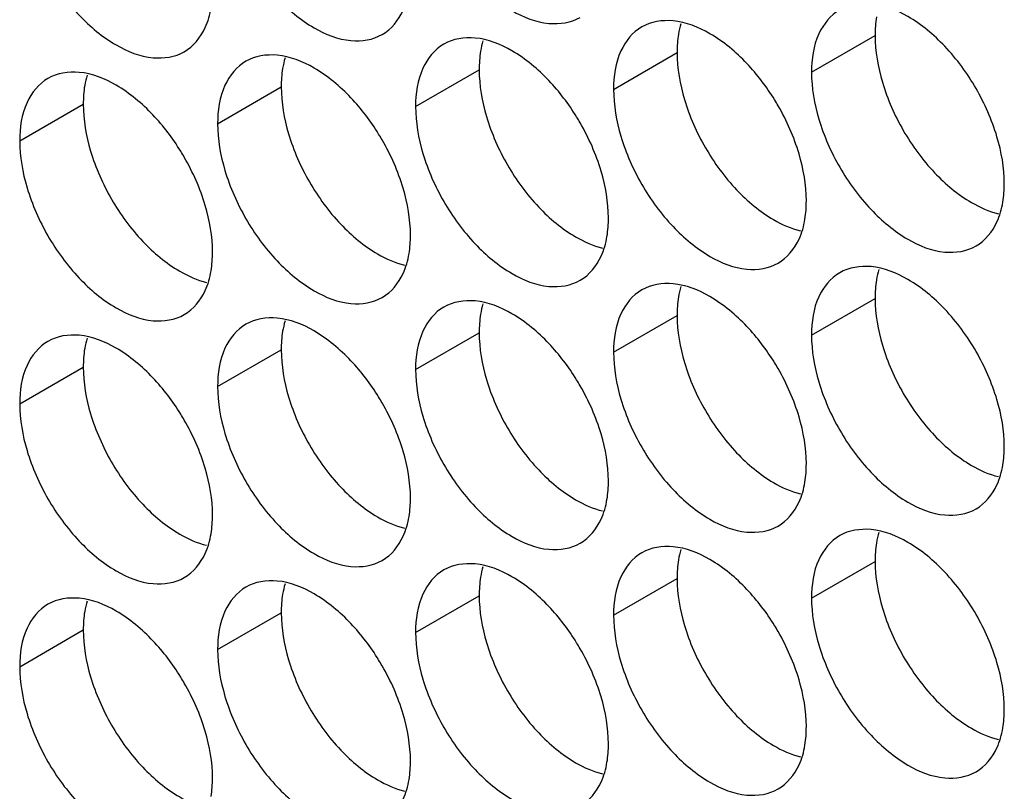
# Model space of a CAD drawing. Header units: inches. Extents: x 0 to 34, y 0 to 22.
# Tile 50 of 118: x 15.136 to 15.305, y 14.838 to 14.971. Entities that reach past the tile are written whole.
import ezdxf

# ---------------------------------------------------------------- set-up
doc = ezdxf.new("R2010")
doc.units = ezdxf.units.IN
doc.header["$LTSCALE"] = 1.87
doc.header["$MEASUREMENT"] = 0
doc.layers.get('0').update_dxf_attribs({"linetype": 'CONTINUOUS'})

msp = doc.modelspace()

# ---------------------------------------------------------------- linework, layer by layer
at = {"color": 7, "linetype": 'CONTINUOUS'}
for p, q in [((15.27201, 14.96184), (15.28297, 14.96817)), ((15.23789, 14.95888), (15.24885, 14.96521)), ((15.20377, 14.95592), (15.21473, 14.96225)), ((15.16965, 14.95297), (15.18061, 14.9593)), ((15.13554, 14.95001), (15.1465, 14.95634)), ((15.27201, 14.91653), (15.28297, 14.92285)), ((15.23789, 14.91357), (15.24885, 14.9199)), ((15.20377, 14.91061), (15.21473, 14.91694)), ((15.16965, 14.90765), (15.18061, 14.91398)), ((15.13554, 14.9047), (15.1465, 14.91102)), ((15.27201, 14.87121), (15.28297, 14.87754)), ((15.23789, 14.86825), (15.24885, 14.87458)), ((15.20377, 14.8653), (15.21473, 14.87162)), ((15.16965, 14.86234), (15.18061, 14.86867)), ((15.13554, 14.85938), (15.1465, 14.86571))]:
    msp.add_line(p, q, dxfattribs=at)
for points, knots in [([(15.20504, 14.99317), (15.2059, 14.99026), (15.20835, 14.9847), (15.21357, 14.97757), (15.21976, 14.97238), (15.22621, 14.96973), (15.23055, 14.97038), (15.23214, 14.97129)], [0, 0, 0, 0, 0.235115, 0.470233, 0.682481, 0.857347, 1, 1, 1, 1]), ([(15.17092, 14.99021), (15.17178, 14.9873), (15.17424, 14.98174), (15.17945, 14.97461), (15.18564, 14.96942), (15.1921, 14.96677), (15.19643, 14.96742), (15.19802, 14.96834)], [0, 0, 0, 0, 0.235115, 0.470233, 0.682481, 0.857347, 1, 1, 1, 1]), ([(15.1368, 14.98725), (15.13767, 14.98434), (15.14012, 14.97878), (15.14534, 14.97165), (15.15152, 14.96647), (15.15798, 14.96381), (15.16232, 14.96446), (15.1639, 14.96538)], [0, 0, 0, 0, 0.235115, 0.470233, 0.682481, 0.857347, 1, 1, 1, 1]), ([(15.19802, 14.96834), (15.19961, 14.96925), (15.20163, 14.97178), (15.20245, 14.97471), (15.20265, 14.97589)], [0, 0, 0, 0, 0.608607, 1, 1, 1, 1]), ([(15.29498, 14.9663), (15.29311, 14.96828), (15.28926, 14.97151), (15.28454, 14.97345), (15.28227, 14.97364)], [0, 0, 0, 0, 0.548282, 1, 1, 1, 1]), ([(15.1639, 14.96538), (15.16549, 14.96629), (15.16751, 14.96882), (15.16833, 14.97176), (15.16853, 14.97293)], [0, 0, 0, 0, 0.608607, 1, 1, 1, 1]), ([(15.27687, 14.9726), (15.27529, 14.97168), (15.27255, 14.96825), (15.27201, 14.96408), (15.27201, 14.96184)], [0, 0, 0, 0, 0.44922, 1, 1, 1, 1]), ([(15.26087, 14.96334), (15.25899, 14.96533), (15.25514, 14.96855), (15.25042, 14.97049), (15.24815, 14.97069)], [0, 0, 0, 0, 0.548282, 1, 1, 1, 1]), ([(15.24276, 14.96964), (15.24117, 14.96872), (15.23844, 14.9653), (15.23789, 14.96113), (15.23789, 14.95888)], [0, 0, 0, 0, 0.44922, 1, 1, 1, 1]), ([(15.20864, 14.96668), (15.20705, 14.96577), (15.20432, 14.96234), (15.20377, 14.95817), (15.20377, 14.95592)], [0, 0, 0, 0, 0.44922, 1, 1, 1, 1]), ([(15.22675, 14.96039), (15.22487, 14.96237), (15.22102, 14.96559), (15.2163, 14.96753), (15.21403, 14.96773)], [0, 0, 0, 0, 0.548282, 1, 1, 1, 1]), ([(15.19263, 14.95743), (15.19075, 14.95941), (15.18691, 14.96263), (15.18219, 14.96457), (15.17991, 14.96477)], [0, 0, 0, 0, 0.548282, 1, 1, 1, 1]), ([(15.30398, 14.95072), (15.30311, 14.95363), (15.30066, 14.95919), (15.29707, 14.96411), (15.29498, 14.9663)], [0, 0, 0, 0, 0.499997, 1, 1, 1, 1]), ([(15.17452, 14.96372), (15.17293, 14.96281), (15.1702, 14.95938), (15.16965, 14.95521), (15.16965, 14.95297)], [0, 0, 0, 0, 0.44922, 1, 1, 1, 1]), ([(15.15851, 14.95447), (15.15663, 14.95645), (15.15279, 14.95968), (15.14807, 14.96162), (15.14579, 14.96181)], [0, 0, 0, 0, 0.548282, 1, 1, 1, 1]), ([(15.1404, 14.96077), (15.13882, 14.95985), (15.13608, 14.95642), (15.13554, 14.95225), (15.13554, 14.95001)], [0, 0, 0, 0, 0.44922, 1, 1, 1, 1]), ([(15.26986, 14.94777), (15.269, 14.95067), (15.26761, 14.95382), (15.26585, 14.95676), (15.26564, 14.95711)], [0, 0, 0, 0, 0.882712, 1, 1, 1, 1]), ([(15.23574, 14.94481), (15.23488, 14.94771), (15.23349, 14.95086), (15.23173, 14.95381), (15.23152, 14.95415)], [0, 0, 0, 0, 0.882712, 1, 1, 1, 1]), ([(15.27327, 14.95377), (15.27414, 14.95086), (15.27659, 14.9453), (15.28181, 14.93817), (15.28799, 14.93298), (15.29445, 14.93033), (15.29879, 14.93098), (15.30038, 14.93189)], [0, 0, 0, 0, 0.235115, 0.470233, 0.682481, 0.857347, 1, 1, 1, 1]), ([(15.20162, 14.94185), (15.20076, 14.94476), (15.19937, 14.94791), (15.19761, 14.95085), (15.1974, 14.95119)], [0, 0, 0, 0, 0.882712, 1, 1, 1, 1]), ([(15.23916, 14.95081), (15.24002, 14.9479), (15.24247, 14.94234), (15.24769, 14.93521), (15.25387, 14.93003), (15.26033, 14.92737), (15.26467, 14.92802), (15.26626, 14.92894)], [0, 0, 0, 0, 0.235115, 0.470233, 0.682481, 0.857347, 1, 1, 1, 1]), ([(15.16751, 14.93889), (15.16664, 14.9418), (15.16525, 14.94495), (15.1635, 14.94789), (15.16329, 14.94823)], [0, 0, 0, 0, 0.882712, 1, 1, 1, 1]), ([(15.20504, 14.94785), (15.2059, 14.94495), (15.20835, 14.93939), (15.21357, 14.93225), (15.21976, 14.92707), (15.22621, 14.92441), (15.23055, 14.92506), (15.23214, 14.92598)], [0, 0, 0, 0, 0.235115, 0.470233, 0.682481, 0.857347, 1, 1, 1, 1]), ([(15.17092, 14.94489), (15.17178, 14.94199), (15.17424, 14.93643), (15.17945, 14.92929), (15.18564, 14.92411), (15.1921, 14.92146), (15.19643, 14.92211), (15.19802, 14.92302)], [0, 0, 0, 0, 0.235115, 0.470233, 0.682481, 0.857347, 1, 1, 1, 1]), ([(15.1368, 14.94194), (15.13767, 14.93903), (15.14012, 14.93347), (15.14534, 14.92634), (15.15152, 14.92115), (15.15798, 14.9185), (15.16232, 14.91915), (15.1639, 14.92006)], [0, 0, 0, 0, 0.235115, 0.470233, 0.682481, 0.857347, 1, 1, 1, 1]), ([(15.30038, 14.93189), (15.30196, 14.93281), (15.30398, 14.93534), (15.30481, 14.93827), (15.305, 14.93944)], [0, 0, 0, 0, 0.608607, 1, 1, 1, 1]), ([(15.26626, 14.92894), (15.26785, 14.92985), (15.26986, 14.93238), (15.27069, 14.93532), (15.27088, 14.93649)], [0, 0, 0, 0, 0.608607, 1, 1, 1, 1]), ([(15.23214, 14.92598), (15.23373, 14.92689), (15.23574, 14.92942), (15.23657, 14.93236), (15.23676, 14.93353)], [0, 0, 0, 0, 0.608607, 1, 1, 1, 1]), ([(15.19802, 14.92302), (15.19961, 14.92394), (15.20163, 14.92647), (15.20245, 14.9294), (15.20265, 14.93057)], [0, 0, 0, 0, 0.608607, 1, 1, 1, 1]), ([(15.1639, 14.92006), (15.16549, 14.92098), (15.16751, 14.92351), (15.16833, 14.92644), (15.16853, 14.92761)], [0, 0, 0, 0, 0.608607, 1, 1, 1, 1]), ([(15.29498, 14.92099), (15.29311, 14.92297), (15.28926, 14.92619), (15.28454, 14.92813), (15.28227, 14.92833)], [0, 0, 0, 0, 0.548282, 1, 1, 1, 1]), ([(15.27687, 14.92728), (15.27529, 14.92637), (15.27255, 14.92294), (15.27201, 14.91877), (15.27201, 14.91653)], [0, 0, 0, 0, 0.44922, 1, 1, 1, 1]), ([(15.24276, 14.92433), (15.24117, 14.92341), (15.23844, 14.91998), (15.23789, 14.91581), (15.23789, 14.91357)], [0, 0, 0, 0, 0.44922, 1, 1, 1, 1]), ([(15.26087, 14.91803), (15.25899, 14.92001), (15.25514, 14.92324), (15.25042, 14.92518), (15.24815, 14.92537)], [0, 0, 0, 0, 0.548282, 1, 1, 1, 1]), ([(15.22675, 14.91507), (15.22487, 14.91705), (15.22102, 14.92028), (15.2163, 14.92222), (15.21403, 14.92241)], [0, 0, 0, 0, 0.548282, 1, 1, 1, 1]), ([(15.20864, 14.92137), (15.20705, 14.92045), (15.20432, 14.91702), (15.20377, 14.91285), (15.20377, 14.91061)], [0, 0, 0, 0, 0.44922, 1, 1, 1, 1]), ([(15.30398, 14.90541), (15.30311, 14.90832), (15.30066, 14.91388), (15.29707, 14.91879), (15.29498, 14.92099)], [0, 0, 0, 0, 0.499997, 1, 1, 1, 1]), ([(15.19263, 14.91211), (15.19075, 14.9141), (15.18691, 14.91732), (15.18219, 14.91926), (15.17991, 14.91946)], [0, 0, 0, 0, 0.548282, 1, 1, 1, 1]), ([(15.17452, 14.91841), (15.17293, 14.91749), (15.1702, 14.91407), (15.16965, 14.9099), (15.16965, 14.90765)], [0, 0, 0, 0, 0.44922, 1, 1, 1, 1]), ([(15.1404, 14.91545), (15.13882, 14.91454), (15.13608, 14.91111), (15.13554, 14.90694), (15.13554, 14.9047)], [0, 0, 0, 0, 0.44922, 1, 1, 1, 1]), ([(15.15851, 14.90916), (15.15663, 14.91114), (15.15279, 14.91436), (15.14807, 14.9163), (15.14579, 14.9165)], [0, 0, 0, 0, 0.548282, 1, 1, 1, 1]), ([(15.26986, 14.90245), (15.269, 14.90536), (15.26761, 14.90851), (15.26585, 14.91145), (15.26564, 14.91179)], [0, 0, 0, 0, 0.882712, 1, 1, 1, 1]), ([(15.23574, 14.89949), (15.23488, 14.9024), (15.23349, 14.90555), (15.23173, 14.90849), (15.23152, 14.90883)], [0, 0, 0, 0, 0.882712, 1, 1, 1, 1]), ([(15.27327, 14.90845), (15.27414, 14.90555), (15.27659, 14.89999), (15.28181, 14.89285), (15.28799, 14.88767), (15.29445, 14.88502), (15.29879, 14.88566), (15.30038, 14.88658)], [0, 0, 0, 0, 0.235115, 0.470233, 0.682481, 0.857347, 1, 1, 1, 1]), ([(15.20162, 14.89654), (15.20076, 14.89944), (15.19937, 14.90259), (15.19761, 14.90553), (15.1974, 14.90588)], [0, 0, 0, 0, 0.882712, 1, 1, 1, 1]), ([(15.23916, 14.9055), (15.24002, 14.90259), (15.24247, 14.89703), (15.24769, 14.8899), (15.25387, 14.88471), (15.26033, 14.88206), (15.26467, 14.88271), (15.26626, 14.88362)], [0, 0, 0, 0, 0.235115, 0.470233, 0.682481, 0.857347, 1, 1, 1, 1]), ([(15.16751, 14.89358), (15.16664, 14.89649), (15.16525, 14.89963), (15.1635, 14.90258), (15.16329, 14.90292)], [0, 0, 0, 0, 0.882712, 1, 1, 1, 1]), ([(15.20504, 14.90254), (15.2059, 14.89963), (15.20835, 14.89407), (15.21357, 14.88694), (15.21976, 14.88175), (15.22621, 14.8791), (15.23055, 14.87975), (15.23214, 14.88066)], [0, 0, 0, 0, 0.235115, 0.470233, 0.682481, 0.857347, 1, 1, 1, 1]), ([(15.17092, 14.89958), (15.17178, 14.89667), (15.17424, 14.89111), (15.17945, 14.88398), (15.18564, 14.8788), (15.1921, 14.87614), (15.19643, 14.87679), (15.19802, 14.87771)], [0, 0, 0, 0, 0.235115, 0.470233, 0.682481, 0.857347, 1, 1, 1, 1]), ([(15.1368, 14.89662), (15.13767, 14.89372), (15.14012, 14.88816), (15.14534, 14.88102), (15.15152, 14.87584), (15.15798, 14.87318), (15.16232, 14.87383), (15.1639, 14.87475)], [0, 0, 0, 0, 0.235115, 0.470233, 0.682481, 0.857347, 1, 1, 1, 1]), ([(15.30038, 14.88658), (15.30196, 14.8875), (15.30398, 14.89003), (15.30481, 14.89296), (15.305, 14.89413)], [0, 0, 0, 0, 0.608607, 1, 1, 1, 1]), ([(15.26626, 14.88362), (15.26785, 14.88454), (15.26986, 14.88707), (15.27069, 14.89), (15.27088, 14.89117)], [0, 0, 0, 0, 0.608607, 1, 1, 1, 1]), ([(15.23214, 14.88066), (15.23373, 14.88158), (15.23574, 14.88411), (15.23657, 14.88704), (15.23676, 14.88821)], [0, 0, 0, 0, 0.608607, 1, 1, 1, 1]), ([(15.19802, 14.87771), (15.19961, 14.87862), (15.20163, 14.88115), (15.20245, 14.88409), (15.20265, 14.88526)], [0, 0, 0, 0, 0.608607, 1, 1, 1, 1]), ([(15.1639, 14.87475), (15.16549, 14.87566), (15.16751, 14.87819), (15.16833, 14.88113), (15.16853, 14.8823)], [0, 0, 0, 0, 0.608607, 1, 1, 1, 1]), ([(15.27687, 14.88197), (15.27529, 14.88105), (15.27255, 14.87763), (15.27201, 14.87346), (15.27201, 14.87121)], [0, 0, 0, 0, 0.44922, 1, 1, 1, 1]), ([(15.29498, 14.87567), (15.29311, 14.87765), (15.28926, 14.88088), (15.28454, 14.88282), (15.28227, 14.88302)], [0, 0, 0, 0, 0.548282, 1, 1, 1, 1]), ([(15.26087, 14.87271), (15.25899, 14.8747), (15.25514, 14.87792), (15.25042, 14.87986), (15.24815, 14.88006)], [0, 0, 0, 0, 0.548282, 1, 1, 1, 1]), ([(15.24276, 14.87901), (15.24117, 14.8781), (15.23844, 14.87467), (15.23789, 14.8705), (15.23789, 14.86825)], [0, 0, 0, 0, 0.44922, 1, 1, 1, 1]), ([(15.22675, 14.86976), (15.22487, 14.87174), (15.22102, 14.87496), (15.2163, 14.8769), (15.21403, 14.8771)], [0, 0, 0, 0, 0.548282, 1, 1, 1, 1]), ([(15.20864, 14.87605), (15.20705, 14.87514), (15.20432, 14.87171), (15.20377, 14.86754), (15.20377, 14.8653)], [0, 0, 0, 0, 0.44922, 1, 1, 1, 1]), ([(15.30398, 14.8601), (15.30311, 14.863), (15.30066, 14.86856), (15.29707, 14.87348), (15.29498, 14.87567)], [0, 0, 0, 0, 0.499997, 1, 1, 1, 1]), ([(15.17452, 14.8731), (15.17293, 14.87218), (15.1702, 14.86875), (15.16965, 14.86458), (15.16965, 14.86234)], [0, 0, 0, 0, 0.44922, 1, 1, 1, 1]), ([(15.19263, 14.8668), (15.19075, 14.86878), (15.18691, 14.87201), (15.18219, 14.87395), (15.17991, 14.87414)], [0, 0, 0, 0, 0.548282, 1, 1, 1, 1]), ([(15.1404, 14.87014), (15.13882, 14.86922), (15.13608, 14.8658), (15.13554, 14.86163), (15.13554, 14.85938)], [0, 0, 0, 0, 0.44922, 1, 1, 1, 1]), ([(15.15851, 14.86384), (15.15663, 14.86582), (15.15279, 14.86905), (15.14807, 14.87099), (15.14579, 14.87118)], [0, 0, 0, 0, 0.548282, 1, 1, 1, 1]), ([(15.26986, 14.85714), (15.269, 14.86004), (15.26761, 14.86319), (15.26585, 14.86614), (15.26564, 14.86648)], [0, 0, 0, 0, 0.882712, 1, 1, 1, 1]), ([(15.23574, 14.85418), (15.23488, 14.85709), (15.23349, 14.86024), (15.23173, 14.86318), (15.23152, 14.86352)], [0, 0, 0, 0, 0.882712, 1, 1, 1, 1]), ([(15.27327, 14.86314), (15.27414, 14.86023), (15.27659, 14.85467), (15.28181, 14.84754), (15.28799, 14.84236), (15.29445, 14.8397), (15.29879, 14.84035), (15.30038, 14.84127)], [0, 0, 0, 0, 0.235115, 0.470233, 0.682481, 0.857347, 1, 1, 1, 1]), ([(15.20162, 14.85122), (15.20076, 14.85413), (15.19937, 14.85728), (15.19761, 14.86022), (15.1974, 14.86056)], [0, 0, 0, 0, 0.882712, 1, 1, 1, 1]), ([(15.23916, 14.86018), (15.24002, 14.85728), (15.24247, 14.85172), (15.24769, 14.84458), (15.25387, 14.8394), (15.26033, 14.83674), (15.26467, 14.83739), (15.26626, 14.83831)], [0, 0, 0, 0, 0.235115, 0.470233, 0.682481, 0.857347, 1, 1, 1, 1]), ([(15.16751, 14.84827), (15.16664, 14.85117), (15.16525, 14.85432), (15.1635, 14.85726), (15.16329, 14.8576)], [0, 0, 0, 0, 0.882712, 1, 1, 1, 1]), ([(15.20504, 14.85722), (15.2059, 14.85432), (15.20835, 14.84876), (15.21357, 14.84162), (15.21976, 14.83644), (15.22621, 14.83379), (15.23055, 14.83444), (15.23214, 14.83535)], [0, 0, 0, 0, 0.235115, 0.470233, 0.682481, 0.857347, 1, 1, 1, 1]), ([(15.17092, 14.85427), (15.17178, 14.85136), (15.17424, 14.8458), (15.17945, 14.83867), (15.18564, 14.83348), (15.1921, 14.83083), (15.19643, 14.83148), (15.19802, 14.83239)], [0, 0, 0, 0, 0.235115, 0.470233, 0.682481, 0.857347, 1, 1, 1, 1]), ([(15.1368, 14.85131), (15.13767, 14.8484), (15.14012, 14.84284), (15.14534, 14.83571), (15.15152, 14.83052), (15.15798, 14.82787), (15.16232, 14.82852), (15.1639, 14.82944)], [0, 0, 0, 0, 0.235115, 0.470233, 0.682481, 0.857347, 1, 1, 1, 1]), ([(15.30038, 14.84127), (15.30196, 14.84218), (15.30398, 14.84471), (15.30481, 14.84765), (15.305, 14.84882)], [0, 0, 0, 0, 0.608607, 1, 1, 1, 1]), ([(15.26626, 14.83831), (15.26785, 14.83922), (15.26986, 14.84175), (15.27069, 14.84469), (15.27088, 14.84586)], [0, 0, 0, 0, 0.608607, 1, 1, 1, 1]), ([(15.23214, 14.83535), (15.23373, 14.83627), (15.23574, 14.8388), (15.23657, 14.84173), (15.23676, 14.8429)], [0, 0, 0, 0, 0.608607, 1, 1, 1, 1]), ([(15.19802, 14.83239), (15.19961, 14.83331), (15.20163, 14.83584), (15.20245, 14.83877), (15.20265, 14.83994)], [0, 0, 0, 0, 0.608607, 1, 1, 1, 1])]:
    msp.add_open_spline(points, degree=3, knots=knots, dxfattribs=at)
for points in [[(15.24815, 14.97069), (15.24629, 14.97085), (15.24435, 14.97056), (15.24276, 14.96964)], [(15.21403, 14.96773), (15.21218, 14.96789), (15.21023, 14.9676), (15.20864, 14.96668)], [(15.17991, 14.96477), (15.17806, 14.96493), (15.17611, 14.96464), (15.17452, 14.96372)], [(15.26564, 14.95711), (15.26426, 14.95934), (15.26267, 14.96144), (15.26087, 14.96334)], [(15.14579, 14.96181), (15.14394, 14.96197), (15.14199, 14.96168), (15.1404, 14.96077)], [(15.27201, 14.96184), (15.27201, 14.95912), (15.27249, 14.95639), (15.27327, 14.95377)], [(15.23152, 14.95415), (15.23014, 14.95638), (15.22855, 14.95848), (15.22675, 14.96039)], [(15.23789, 14.95888), (15.23789, 14.95616), (15.23838, 14.95343), (15.23916, 14.95081)], [(15.1974, 14.95119), (15.19603, 14.95342), (15.19444, 14.95552), (15.19263, 14.95743)], [(15.16329, 14.94823), (15.16191, 14.95046), (15.16032, 14.95257), (15.15851, 14.95447)], [(15.20377, 14.95592), (15.20377, 14.9532), (15.20426, 14.95048), (15.20504, 14.94785)], [(15.16965, 14.95297), (15.16965, 14.95024), (15.17014, 14.94752), (15.17092, 14.94489)], [(15.13554, 14.95001), (15.13554, 14.94729), (15.13602, 14.94456), (15.1368, 14.94194)], [(15.30524, 14.94265), (15.30524, 14.94538), (15.30476, 14.9481), (15.30398, 14.95072)], [(15.27112, 14.93969), (15.27112, 14.94242), (15.27064, 14.94514), (15.26986, 14.94777)], [(15.23701, 14.93674), (15.23701, 14.93946), (15.23652, 14.94219), (15.23574, 14.94481)], [(15.305, 14.93944), (15.30517, 14.94051), (15.30524, 14.94158), (15.30524, 14.94265)], [(15.20289, 14.93378), (15.20289, 14.9365), (15.2024, 14.93923), (15.20162, 14.94185)], [(15.27088, 14.93649), (15.27106, 14.93755), (15.27112, 14.93863), (15.27112, 14.93969)], [(15.16877, 14.93082), (15.16877, 14.93354), (15.16829, 14.93627), (15.16751, 14.93889)], [(15.23676, 14.93353), (15.23694, 14.93459), (15.23701, 14.93567), (15.23701, 14.93674)], [(15.20265, 14.93057), (15.20282, 14.93163), (15.20289, 14.93271), (15.20289, 14.93378)], [(15.16853, 14.92761), (15.1687, 14.92867), (15.16877, 14.92975), (15.16877, 14.93082)], [(15.28227, 14.92833), (15.28041, 14.92849), (15.27846, 14.9282), (15.27687, 14.92728)], [(15.24815, 14.92537), (15.24629, 14.92553), (15.24435, 14.92524), (15.24276, 14.92433)], [(15.21403, 14.92241), (15.21218, 14.92257), (15.21023, 14.92228), (15.20864, 14.92137)], [(15.17991, 14.91946), (15.17806, 14.91962), (15.17611, 14.91933), (15.17452, 14.91841)], [(15.26564, 14.91179), (15.26426, 14.91402), (15.26267, 14.91613), (15.26087, 14.91803)], [(15.14579, 14.9165), (15.14394, 14.91666), (15.14199, 14.91637), (15.1404, 14.91545)], [(15.27201, 14.91653), (15.27201, 14.9138), (15.27249, 14.91108), (15.27327, 14.90845)], [(15.23152, 14.90883), (15.23014, 14.91107), (15.22855, 14.91317), (15.22675, 14.91507)], [(15.1974, 14.90588), (15.19603, 14.90811), (15.19444, 14.91021), (15.19263, 14.91211)], [(15.23789, 14.91357), (15.23789, 14.91084), (15.23838, 14.90812), (15.23916, 14.9055)], [(15.20377, 14.91061), (15.20377, 14.90789), (15.20426, 14.90516), (15.20504, 14.90254)], [(15.16329, 14.90292), (15.16191, 14.90515), (15.16032, 14.90725), (15.15851, 14.90916)], [(15.16965, 14.90765), (15.16965, 14.90493), (15.17014, 14.9022), (15.17092, 14.89958)], [(15.30524, 14.89734), (15.30524, 14.90006), (15.30476, 14.90279), (15.30398, 14.90541)], [(15.13554, 14.9047), (15.13554, 14.90197), (15.13602, 14.89925), (15.1368, 14.89662)], [(15.27112, 14.89438), (15.27112, 14.8971), (15.27064, 14.89983), (15.26986, 14.90245)], [(15.23701, 14.89142), (15.23701, 14.89415), (15.23652, 14.89687), (15.23574, 14.89949)], [(15.305, 14.89413), (15.30517, 14.89519), (15.30524, 14.89627), (15.30524, 14.89734)], [(15.20289, 14.88846), (15.20289, 14.89119), (15.2024, 14.89391), (15.20162, 14.89654)], [(15.16877, 14.88551), (15.16877, 14.88823), (15.16829, 14.89096), (15.16751, 14.89358)], [(15.27088, 14.89117), (15.27106, 14.89223), (15.27112, 14.89331), (15.27112, 14.89438)], [(15.23676, 14.88821), (15.23694, 14.88928), (15.23701, 14.89035), (15.23701, 14.89142)], [(15.20265, 14.88526), (15.20282, 14.88632), (15.20289, 14.8874), (15.20289, 14.88846)], [(15.16853, 14.8823), (15.1687, 14.88336), (15.16877, 14.88444), (15.16877, 14.88551)], [(15.28227, 14.88302), (15.28041, 14.88318), (15.27846, 14.88288), (15.27687, 14.88197)], [(15.24815, 14.88006), (15.24629, 14.88022), (15.24435, 14.87993), (15.24276, 14.87901)], [(15.21403, 14.8771), (15.21218, 14.87726), (15.21023, 14.87697), (15.20864, 14.87605)], [(15.17991, 14.87414), (15.17806, 14.8743), (15.17611, 14.87401), (15.17452, 14.8731)], [(15.14579, 14.87118), (15.14394, 14.87135), (15.14199, 14.87105), (15.1404, 14.87014)], [(15.26564, 14.86648), (15.26426, 14.86871), (15.26267, 14.87081), (15.26087, 14.87271)], [(15.23152, 14.86352), (15.23014, 14.86575), (15.22855, 14.86785), (15.22675, 14.86976)], [(15.27201, 14.87121), (15.27201, 14.86849), (15.27249, 14.86576), (15.27327, 14.86314)], [(15.23789, 14.86825), (15.23789, 14.86553), (15.23838, 14.8628), (15.23916, 14.86018)], [(15.1974, 14.86056), (15.19603, 14.86279), (15.19444, 14.8649), (15.19263, 14.8668)], [(15.20377, 14.8653), (15.20377, 14.86257), (15.20426, 14.85985), (15.20504, 14.85722)], [(15.16329, 14.8576), (15.16191, 14.85984), (15.16032, 14.86194), (15.15851, 14.86384)], [(15.16965, 14.86234), (15.16965, 14.85962), (15.17014, 14.85689), (15.17092, 14.85427)], [(15.30524, 14.85202), (15.30524, 14.85475), (15.30476, 14.85747), (15.30398, 14.8601)], [(15.13554, 14.85938), (15.13554, 14.85666), (15.13602, 14.85393), (15.1368, 14.85131)], [(15.27112, 14.84907), (15.27112, 14.85179), (15.27064, 14.85452), (15.26986, 14.85714)], [(15.23701, 14.84611), (15.23701, 14.84883), (15.23652, 14.85156), (15.23574, 14.85418)], [(15.20289, 14.84315), (15.20289, 14.84587), (15.2024, 14.8486), (15.20162, 14.85122)], [(15.305, 14.84882), (15.30517, 14.84988), (15.30524, 14.85096), (15.30524, 14.85202)], [(15.16877, 14.84019), (15.16877, 14.84292), (15.16829, 14.84564), (15.16751, 14.84827)], [(15.27088, 14.84586), (15.27106, 14.84692), (15.27112, 14.848), (15.27112, 14.84907)], [(15.23676, 14.8429), (15.23694, 14.84396), (15.23701, 14.84504), (15.23701, 14.84611)], [(15.20265, 14.83994), (15.20282, 14.841), (15.20289, 14.84208), (15.20289, 14.84315)], [(15.16853, 14.83699), (15.1687, 14.83805), (15.16877, 14.83913), (15.16877, 14.84019)]]:
    msp.add_open_spline(points, degree=3, dxfattribs=at)
at = {"color": 3, "linetype": 'CONTINUOUS'}
for points in [[(15.2495, 14.9702), (15.24933, 14.96962), (15.24919, 14.96902), (15.24909, 14.96842)], [(15.28321, 14.97138), (15.28304, 14.97031), (15.28297, 14.96924), (15.28297, 14.96817)], [(15.24909, 14.96842), (15.24892, 14.96736), (15.24885, 14.96628), (15.24885, 14.96521)], [(15.28297, 14.96817), (15.28297, 14.96544), (15.28345, 14.96272), (15.28423, 14.9601)], [(15.21538, 14.96724), (15.21521, 14.96666), (15.21507, 14.96606), (15.21498, 14.96546)], [(15.21498, 14.96546), (15.2148, 14.9644), (15.21473, 14.96332), (15.21473, 14.96225)], [(15.24885, 14.96521), (15.24885, 14.96249), (15.24934, 14.95976), (15.25012, 14.95714)], [(15.18127, 14.96429), (15.18109, 14.9637), (15.18096, 14.9631), (15.18086, 14.9625)], [(15.14715, 14.96133), (15.14697, 14.96074), (15.14684, 14.96015), (15.14674, 14.95954)], [(15.18086, 14.9625), (15.18068, 14.96144), (15.18061, 14.96036), (15.18061, 14.9593)], [(15.21473, 14.96225), (15.21473, 14.95953), (15.21522, 14.9568), (15.216, 14.95418)], [(15.14674, 14.95954), (15.14656, 14.95848), (15.1465, 14.9574), (15.1465, 14.95634)], [(15.18061, 14.9593), (15.18061, 14.95657), (15.1811, 14.95385), (15.18188, 14.95122)], [(15.1465, 14.95634), (15.1465, 14.95361), (15.14698, 14.95089), (15.14776, 14.94826)], [(15.28362, 14.92785), (15.28344, 14.92726), (15.28331, 14.92666), (15.28321, 14.92606)], [(15.28321, 14.92606), (15.28304, 14.925), (15.28297, 14.92392), (15.28297, 14.92285)], [(15.2495, 14.92489), (15.24933, 14.9243), (15.24919, 14.92371), (15.24909, 14.9231)], [(15.24909, 14.9231), (15.24892, 14.92204), (15.24885, 14.92096), (15.24885, 14.9199)], [(15.28297, 14.92285), (15.28297, 14.92013), (15.28345, 14.9174), (15.28423, 14.91478)], [(15.21538, 14.92193), (15.21521, 14.92134), (15.21507, 14.92075), (15.21498, 14.92015)], [(15.18127, 14.91897), (15.18109, 14.91839), (15.18096, 14.91779), (15.18086, 14.91719)], [(15.21498, 14.92015), (15.2148, 14.91908), (15.21473, 14.91801), (15.21473, 14.91694)], [(15.24885, 14.9199), (15.24885, 14.91717), (15.24934, 14.91445), (15.25012, 14.91182)], [(15.18086, 14.91719), (15.18068, 14.91613), (15.18061, 14.91505), (15.18061, 14.91398)], [(15.14715, 14.91601), (15.14697, 14.91543), (15.14684, 14.91483), (15.14674, 14.91423)], [(15.21473, 14.91694), (15.21473, 14.91422), (15.21522, 14.91149), (15.216, 14.90887)], [(15.14674, 14.91423), (15.14656, 14.91317), (15.1465, 14.91209), (15.1465, 14.91102)], [(15.18061, 14.91398), (15.18061, 14.91126), (15.1811, 14.90853), (15.18188, 14.90591)], [(15.1465, 14.91102), (15.1465, 14.9083), (15.14698, 14.90557), (15.14776, 14.90295)], [(15.28362, 14.88253), (15.28344, 14.88195), (15.28331, 14.88135), (15.28321, 14.88075)], [(15.28321, 14.88075), (15.28304, 14.87969), (15.28297, 14.87861), (15.28297, 14.87754)], [(15.2495, 14.87957), (15.24933, 14.87899), (15.24919, 14.87839), (15.24909, 14.87779)], [(15.21538, 14.87662), (15.21521, 14.87603), (15.21507, 14.87543), (15.21498, 14.87483)], [(15.24909, 14.87779), (15.24892, 14.87673), (15.24885, 14.87565), (15.24885, 14.87458)], [(15.28297, 14.87754), (15.28297, 14.87482), (15.28345, 14.87209), (15.28423, 14.86947)], [(15.21498, 14.87483), (15.2148, 14.87377), (15.21473, 14.87269), (15.21473, 14.87162)], [(15.18127, 14.87366), (15.18109, 14.87307), (15.18096, 14.87248), (15.18086, 14.87187)], [(15.24885, 14.87458), (15.24885, 14.87186), (15.24934, 14.86913), (15.25012, 14.86651)], [(15.18086, 14.87187), (15.18068, 14.87081), (15.18061, 14.86973), (15.18061, 14.86867)], [(15.21473, 14.87162), (15.21473, 14.8689), (15.21522, 14.86618), (15.216, 14.86355)], [(15.14715, 14.8707), (15.14697, 14.87011), (15.14684, 14.86952), (15.14674, 14.86892)], [(15.14674, 14.86892), (15.14656, 14.86786), (15.1465, 14.86678), (15.1465, 14.86571)], [(15.18061, 14.86867), (15.18061, 14.86594), (15.1811, 14.86322), (15.18188, 14.86059)], [(15.1465, 14.86571), (15.1465, 14.86299), (15.14698, 14.86026), (15.14776, 14.85764)]]:
    msp.add_open_spline(points, degree=3, dxfattribs=at)
for points, knots in [([(15.28423, 14.9601), (15.2851, 14.95719), (15.28755, 14.95163), (15.29115, 14.94671), (15.29323, 14.94452)], [0, 0, 0, 0, 0.499997, 1, 1, 1, 1]), ([(15.25012, 14.95714), (15.25098, 14.95423), (15.25343, 14.94867), (15.25703, 14.94376), (15.25911, 14.94156)], [0, 0, 0, 0, 0.499997, 1, 1, 1, 1]), ([(15.216, 14.95418), (15.21686, 14.95127), (15.21931, 14.94571), (15.22291, 14.9408), (15.22499, 14.9386)], [0, 0, 0, 0, 0.499997, 1, 1, 1, 1]), ([(15.18188, 14.95122), (15.18274, 14.94832), (15.1852, 14.94276), (15.18879, 14.93784), (15.19087, 14.93565)], [0, 0, 0, 0, 0.499997, 1, 1, 1, 1]), ([(15.14776, 14.94826), (15.14863, 14.94536), (15.15108, 14.9398), (15.15467, 14.93488), (15.15675, 14.93269)], [0, 0, 0, 0, 0.499997, 1, 1, 1, 1]), ([(15.29323, 14.94452), (15.2951, 14.94254), (15.29851, 14.93968), (15.3026, 14.93784), (15.30423, 14.93745)], [0, 0, 0, 0, 0.619597, 1, 1, 1, 1]), ([(15.25911, 14.94156), (15.26099, 14.93958), (15.26439, 14.93673), (15.26848, 14.93488), (15.27012, 14.93449)], [0, 0, 0, 0, 0.619597, 1, 1, 1, 1]), ([(15.22499, 14.9386), (15.22687, 14.93662), (15.23027, 14.93377), (15.23436, 14.93192), (15.236, 14.93154)], [0, 0, 0, 0, 0.619597, 1, 1, 1, 1]), ([(15.19087, 14.93565), (15.19275, 14.93366), (15.19616, 14.93081), (15.20024, 14.92896), (15.20188, 14.92858)], [0, 0, 0, 0, 0.619597, 1, 1, 1, 1]), ([(15.15675, 14.93269), (15.15863, 14.93071), (15.16204, 14.92785), (15.16612, 14.92601), (15.16776, 14.92562)], [0, 0, 0, 0, 0.619597, 1, 1, 1, 1]), ([(15.28423, 14.91478), (15.2851, 14.91188), (15.28755, 14.90632), (15.29115, 14.9014), (15.29323, 14.89921)], [0, 0, 0, 0, 0.499997, 1, 1, 1, 1]), ([(15.25012, 14.91182), (15.25098, 14.90892), (15.25343, 14.90336), (15.25703, 14.89844), (15.25911, 14.89625)], [0, 0, 0, 0, 0.499997, 1, 1, 1, 1]), ([(15.216, 14.90887), (15.21686, 14.90596), (15.21931, 14.9004), (15.22291, 14.89549), (15.22499, 14.89329)], [0, 0, 0, 0, 0.499997, 1, 1, 1, 1]), ([(15.18188, 14.90591), (15.18274, 14.903), (15.1852, 14.89744), (15.18879, 14.89253), (15.19087, 14.89033)], [0, 0, 0, 0, 0.499997, 1, 1, 1, 1]), ([(15.14776, 14.90295), (15.14863, 14.90004), (15.15108, 14.89448), (15.15467, 14.88957), (15.15675, 14.88737)], [0, 0, 0, 0, 0.499997, 1, 1, 1, 1]), ([(15.29323, 14.89921), (15.2951, 14.89722), (15.29851, 14.89437), (15.3026, 14.89252), (15.30423, 14.89214)], [0, 0, 0, 0, 0.619597, 1, 1, 1, 1]), ([(15.25911, 14.89625), (15.26099, 14.89427), (15.26439, 14.89141), (15.26848, 14.88956), (15.27012, 14.88918)], [0, 0, 0, 0, 0.619597, 1, 1, 1, 1]), ([(15.22499, 14.89329), (15.22687, 14.89131), (15.23027, 14.88845), (15.23436, 14.88661), (15.236, 14.88622)], [0, 0, 0, 0, 0.619597, 1, 1, 1, 1]), ([(15.19087, 14.89033), (15.19275, 14.88835), (15.19616, 14.8855), (15.20024, 14.88365), (15.20188, 14.88326)], [0, 0, 0, 0, 0.619597, 1, 1, 1, 1]), ([(15.15675, 14.88737), (15.15863, 14.88539), (15.16204, 14.88254), (15.16612, 14.88069), (15.16776, 14.88031)], [0, 0, 0, 0, 0.619597, 1, 1, 1, 1]), ([(15.28423, 14.86947), (15.2851, 14.86656), (15.28755, 14.861), (15.29115, 14.85609), (15.29323, 14.85389)], [0, 0, 0, 0, 0.499997, 1, 1, 1, 1]), ([(15.25012, 14.86651), (15.25098, 14.8636), (15.25343, 14.85804), (15.25703, 14.85313), (15.25911, 14.85093)], [0, 0, 0, 0, 0.499997, 1, 1, 1, 1]), ([(15.216, 14.86355), (15.21686, 14.86065), (15.21931, 14.85509), (15.22291, 14.85017), (15.22499, 14.84798)], [0, 0, 0, 0, 0.499997, 1, 1, 1, 1]), ([(15.18188, 14.86059), (15.18274, 14.85769), (15.1852, 14.85213), (15.18879, 14.84721), (15.19087, 14.84502)], [0, 0, 0, 0, 0.499997, 1, 1, 1, 1]), ([(15.14776, 14.85764), (15.14863, 14.85473), (15.15108, 14.84917), (15.15467, 14.84426), (15.15675, 14.84206)], [0, 0, 0, 0, 0.499997, 1, 1, 1, 1]), ([(15.29323, 14.85389), (15.2951, 14.85191), (15.29851, 14.84906), (15.3026, 14.84721), (15.30423, 14.84682)], [0, 0, 0, 0, 0.619597, 1, 1, 1, 1]), ([(15.25911, 14.85093), (15.26099, 14.84895), (15.26439, 14.8461), (15.26848, 14.84425), (15.27012, 14.84387)], [0, 0, 0, 0, 0.619597, 1, 1, 1, 1]), ([(15.22499, 14.84798), (15.22687, 14.84599), (15.23027, 14.84314), (15.23436, 14.84129), (15.236, 14.84091)], [0, 0, 0, 0, 0.619597, 1, 1, 1, 1]), ([(15.19087, 14.84502), (15.19275, 14.84304), (15.19616, 14.84018), (15.20024, 14.83833), (15.20188, 14.83795)], [0, 0, 0, 0, 0.619597, 1, 1, 1, 1]), ([(15.15675, 14.84206), (15.15863, 14.84008), (15.16204, 14.83722), (15.16612, 14.83538), (15.16776, 14.83499)], [0, 0, 0, 0, 0.619597, 1, 1, 1, 1])]:
    msp.add_open_spline(points, degree=3, knots=knots, dxfattribs=at)

doc.saveas('drawing.dxf')
